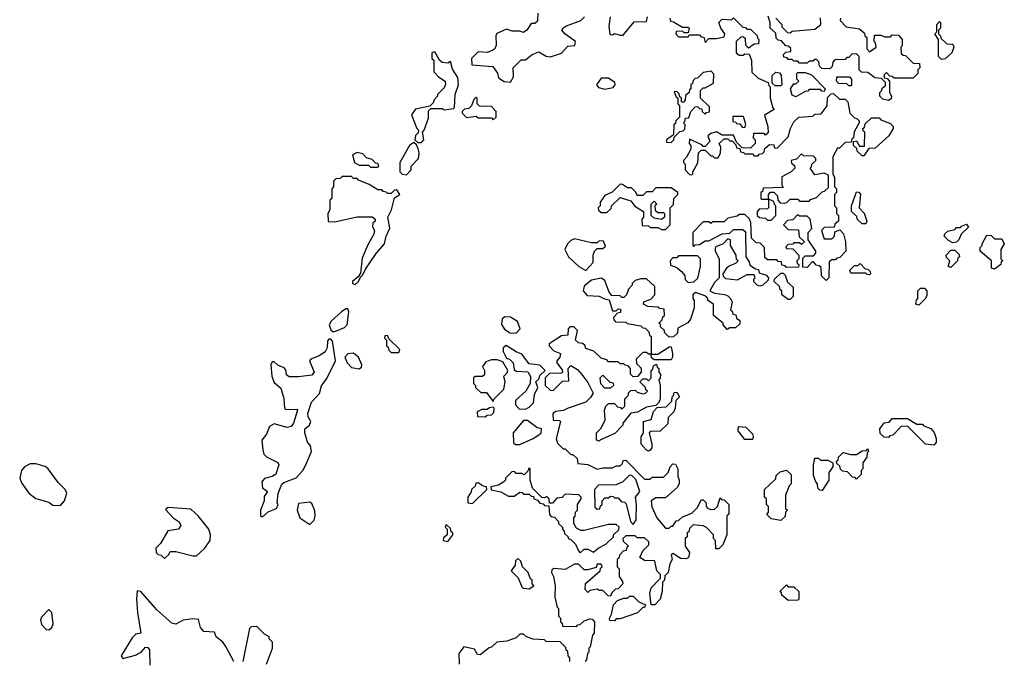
# Model space of a CAD drawing. Extents: x 2601477 to 2753313, y 449408 to 581029.
# Tile 98 of 203: x 2616320 to 2621528, y 538341 to 541730. Entities that reach past the tile are written whole.
import ezdxf

# ---------------------------------------------------------------- set-up
doc = ezdxf.new("R2010")
doc.units = 0

msp = doc.modelspace()

# ---------------------------------------------------------------- linework, layer by layer
at = {"layer": '0CON05XD'}
for points in [[(2619060, 541765), (2619058.3, 541721.7), (2619045, 541710), (2619025, 541710), (2619002.5, 541675), (2618985, 541662.5), (2618965, 541670), (2618925, 541670), (2618895, 541680), (2618843.3, 541656.7), (2618837.5, 541645), (2618840, 541595), (2618833.6, 541576.4), (2618822, 541568), (2618795, 541556.7), (2618745, 541560), (2618710, 541525), (2618711.7, 541491.7), (2618821.7, 541481.7), (2618847, 541447), (2618851.7, 541421.7), (2618883, 541403), (2618915, 541400), (2618931.7, 541428.3), (2618930, 541475), (2618973, 541517), (2618995, 541517.5), (2619030, 541545), (2619065, 541560), (2619105, 541536.7), (2619127, 541533), (2619185, 541552.5), (2619219.3, 541590.7), (2619256.4, 541593.6), (2619260, 541615), (2619202.5, 541655), (2619187.5, 541675), (2619195, 541687.5), (2619212.3, 541697.7), (2619287.5, 541725), (2619307.5, 541745)], [(2619442.5, 541745), (2619436.7, 541695), (2619441.7, 541651.7), (2619455, 541650), (2619465, 541657.5), (2619495, 541647.5), (2619511.7, 541648.3), (2619570.7, 541719.3), (2619635, 541720), (2619640, 541745)], [(2619758.3, 541738.3), (2619761.7, 541721.7), (2619778.3, 541718.3), (2619825, 541690), (2619855, 541690), (2619860, 541685), (2619855, 541660), (2619835, 541660), (2619825, 541670), (2619791.7, 541668.3), (2619790, 541655), (2619805, 541640), (2619855, 541640), (2619865, 541650), (2619915, 541650), (2619925, 541640), (2619938.3, 541638.3), (2619945, 541610), (2619965, 541630), (2620005, 541630), (2620045, 541640), (2620050, 541655), (2620027.5, 541685), (2620017.5, 541715), (2620035, 541732.5), (2620085, 541730), (2620095, 541740), (2620145, 541690), (2620158.3, 541688.3), (2620165, 541680), (2620185, 541680), (2620198.3, 541668.3), (2620218.3, 541648.3), (2620221.7, 541631.7), (2620230, 541625), (2620228.3, 541601.7), (2620205, 541600), (2620175, 541580), (2620160, 541595), (2620158.3, 541628.3), (2620148.3, 541638.3), (2620135, 541640), (2620110, 541615), (2620110, 541555), (2620125, 541542.5), (2620147, 541543), (2620155, 541550), (2620178.3, 541548.3), (2620190, 541515), (2620191.7, 541451.7), (2620225, 541420), (2620278.3, 541398.3), (2620281.7, 541381.7), (2620290, 541375), (2620290, 541315), (2620303, 541263), (2620310, 541255), (2620260, 541225), (2620277.5, 541165), (2620278.3, 541131.7), (2620265, 541120), (2620257.5, 541127.5), (2620201.7, 541128.3), (2620200, 541105), (2620210, 541095), (2620210, 541075), (2620185, 541050), (2620141.7, 541051.7), (2620111.7, 541081.7), (2620095, 541120), (2620035, 541120), (2620005, 541137.5), (2619975, 541127.5), (2619960, 541115), (2619970, 541085), (2619945, 541060), (2619935, 541060), (2619928.3, 541068.3), (2619861.7, 541098.3), (2619860, 541075), (2619870, 541065), (2619870, 541045), (2619847, 541003), (2619830, 540985), (2619830, 540975), (2619840, 540965), (2619840, 540935), (2619861.7, 540911.7), (2619875, 540910), (2619880, 540915), (2619880, 540925), (2619907, 540973), (2619910, 541025), (2619925, 541040), (2619945, 541040), (2619975, 541010), (2619985, 541010), (2619995, 541000), (2620015, 541000), (2620026.7, 541025), (2620027.5, 541055), (2620020, 541075), (2620045, 541100), (2620065, 541100), (2620075, 541090), (2620088.3, 541088.3), (2620108.3, 541068.3), (2620111.7, 541051.7), (2620128.3, 541048.3), (2620131.7, 541031.7), (2620148.3, 541028.3), (2620155, 541020), (2620195, 541020), (2620205, 541010), (2620225, 541010), (2620231.7, 541018.3), (2620248.3, 541021.7), (2620258.3, 541031.7), (2620261.7, 541048.3), (2620285, 541070), (2620308.3, 541068.3), (2620310, 541055)], [(2620915, 541302.5), (2620885, 541310), (2620870, 541325), (2620870, 541345), (2620880, 541355), (2620881.7, 541368.3), (2620898.3, 541381.7), (2620898.3, 541398.3), (2620878.3, 541418.3), (2620843, 541423), (2620805, 541450), (2620771.7, 541451.7), (2620760, 541465), (2620760, 541535), (2620745, 541550), (2620721.7, 541548.3), (2620705, 541530), (2620695, 541530), (2620685, 541520), (2620631.7, 541518.3), (2620620, 541505), (2620617, 541483), (2620605, 541470), (2620561.7, 541471.7), (2620550, 541485), (2620547, 541507), (2620535, 541520), (2620525, 541520), (2620515, 541510), (2620495, 541510), (2620485, 541500), (2620445, 541500), (2620435, 541510), (2620415, 541510), (2620405, 541520), (2620385, 541520), (2620378.3, 541528.3), (2620361.7, 541531.7), (2620360, 541545), (2620371.7, 541558.3), (2620398.3, 541561.7), (2620398.3, 541578.3), (2620385, 541590), (2620371.7, 541591.7), (2620348.3, 541618.3), (2620331.7, 541621.7), (2620321.7, 541631.7), (2620318.3, 541658.3), (2620290, 541685), (2620290, 541715), (2620278.3, 541748.3)], [(2620318.3, 541738.3), (2620350, 541705), (2620351.7, 541691.7), (2620381.7, 541661.7), (2620395, 541660), (2620405, 541670), (2620525, 541680), (2620557.5, 541705), (2620555, 541740)], [(2620661.7, 541738.3), (2620660, 541725), (2620691.7, 541691.7), (2620761.7, 541681.7), (2620788.3, 541658.3), (2620790, 541645), (2620800, 541635), (2620800, 541575), (2620815, 541560), (2620850, 541585), (2620847, 541607), (2620840, 541615), (2620841.7, 541648.3), (2620875, 541647.5), (2620895, 541640), (2620925, 541640), (2620935, 541650), (2620968.3, 541648.3), (2620987.5, 541625), (2620987.5, 541592.5), (2620980, 541585), (2620981.7, 541551.7), (2620991.7, 541541.7), (2621005, 541540), (2621045, 541500), (2621078.3, 541498.3), (2621080, 541475), (2621070, 541465), (2621070, 541445), (2621045, 541420), (2620945, 541420), (2620935, 541430), (2620921.7, 541431.7), (2620905, 541450), (2620891.7, 541438.3), (2620891.7, 541421.7), (2620908.3, 541418.3), (2620920, 541405), (2620920, 541345), (2620930, 541325), (2620928.3, 541311.7), (2620915, 541302.5)], [(2621195, 541520), (2621180, 541535), (2621180, 541625), (2621160, 541655), (2621170, 541665), (2621170, 541705), (2621185, 541720), (2621190, 541715), (2621190, 541685), (2621180, 541675), (2621180, 541655), (2621190, 541645), (2621191.7, 541631.7), (2621223, 541603), (2621255, 541600), (2621260, 541585), (2621250, 541555), (2621215, 541522.5), (2621195, 541520)], [(2618445, 541080), (2618457.5, 541095), (2618450, 541135), (2618460, 541145), (2618481.7, 541208.3), (2618482.5, 541247.5), (2618495, 541260), (2618555, 541260), (2618565, 541252.5), (2618615, 541260), (2618620, 541265), (2618622.5, 541335), (2618640, 541385), (2618637.5, 541425), (2618608.3, 541468.3), (2618598.3, 541508.3), (2618585, 541500), (2618553.9, 541503.9), (2618540, 541515), (2618515, 541560), (2618500, 541555), (2618500, 541525), (2618510, 541515), (2618510, 541455), (2618535, 541427.5), (2618570, 541405), (2618571.7, 541388.3), (2618565, 541370), (2618530, 541335), (2618530, 541325), (2618510, 541305), (2618508.3, 541291.7), (2618488.3, 541271.7), (2618413, 541257), (2618392.5, 541227.5), (2618420, 541155), (2618430, 541145), (2618428.3, 541131.7), (2618413, 541117), (2618410, 541095), (2618425, 541080), (2618445, 541080)], [(2619765, 541080), (2619780, 541095), (2619781.7, 541108.3), (2619811.7, 541138.3), (2619828.3, 541141.7), (2619838.3, 541151.7), (2619840, 541175), (2619830, 541185), (2619838.3, 541191.7), (2619841.7, 541208.3), (2619858.3, 541211.7), (2619870, 541245), (2619891.7, 541268.3), (2619905, 541270), (2619915, 541260), (2619928.3, 541258.3), (2619930, 541245), (2619945, 541230), (2619951.7, 541238.3), (2619968.3, 541241.7), (2619968.3, 541268.3), (2619920, 541315), (2619920, 541355), (2619935, 541370), (2619945, 541370), (2619990, 541395), (2619991.7, 541441.7), (2619977, 541457), (2619935, 541450), (2619905, 541420), (2619891.7, 541418.3), (2619881.7, 541408.3), (2619878.3, 541391.7), (2619870, 541385), (2619870, 541365), (2619861.7, 541358.3), (2619860, 541345), (2619841.7, 541328.3), (2619840, 541305), (2619828.3, 541291.7), (2619820, 541295), (2619820, 541315), (2619811.7, 541321.7), (2619808.3, 541338.3), (2619795, 541350), (2619781.7, 541348.3), (2619791.7, 541321.7), (2619800, 541315), (2619800, 541285), (2619810, 541275), (2619810, 541215), (2619790, 541195), (2619788.3, 541181.7), (2619780, 541175), (2619778.3, 541121.7), (2619740, 541095), (2619741.7, 541081.7), (2619765, 541080)], [(2620345, 541380), (2620315, 541380), (2620300, 541395), (2620300, 541435), (2620318.3, 541451.7), (2620338.3, 541448.3), (2620347, 541437), (2620350, 541385), (2620345, 541380)], [(2620425, 541322.5), (2620405, 541330), (2620397.5, 541365), (2620415, 541390), (2620425, 541390), (2620440, 541405), (2620430, 541415), (2620430, 541445), (2620435, 541450), (2620475, 541450), (2620508.3, 541438.3), (2620580, 541365), (2620575, 541350), (2620561.7, 541351.7), (2620555, 541360), (2620495, 541360), (2620488.3, 541351.7), (2620475, 541350), (2620425, 541322.5)], [(2620715, 541380), (2620705, 541380), (2620695, 541390), (2620651.7, 541391.7), (2620640, 541405), (2620641.7, 541428.3), (2620708.3, 541428.3), (2620720, 541415), (2620720, 541385), (2620715, 541380)], [(2619415, 541362.5), (2619458.3, 541371.7), (2619470, 541385), (2619468.3, 541398.3), (2619435, 541420), (2619395, 541420), (2619370, 541385), (2619381.7, 541371.7), (2619415, 541362.5)], [(2618825, 541200), (2618840, 541215), (2618840, 541245), (2618815, 541270), (2618751.7, 541271.7), (2618740, 541285), (2618740, 541315), (2618735, 541320), (2618721.7, 541308.3), (2618710, 541275), (2618695, 541260), (2618673, 541257), (2618660, 541245), (2618660, 541235), (2618683, 541213), (2618735, 541220), (2618745, 541210), (2618815, 541210), (2618825, 541200)], [(2620310, 541055), (2620315, 541050), (2620328.3, 541051.7), (2620385, 541110), (2620397.5, 541155), (2620415, 541190), (2620440, 541215), (2620515, 541220), (2620525, 541230), (2620558.3, 541231.7), (2620590, 541275), (2620591.7, 541318.3), (2620611.7, 541338.3), (2620625, 541340), (2620655, 541310), (2620685, 541310), (2620700, 541295), (2620710, 541235), (2620735, 541210), (2620750, 541205), (2620760, 541195), (2620760, 541185), (2620733, 541137), (2620730, 541105), (2620721.7, 541098.3), (2620718.3, 541081.7), (2620685, 541080), (2620655, 541050), (2620645, 541050), (2620620, 541005), (2620620, 540915), (2620630, 540895), (2620630, 540845), (2620640, 540835), (2620640, 540815), (2620630, 540805), (2620630, 540745), (2620640, 540735), (2620640, 540705), (2620650, 540695), (2620650, 540665), (2620631.7, 540648.3), (2620628.3, 540631.7), (2620575, 540630), (2620560, 540615), (2620575, 540570), (2620615, 540570), (2620630, 540585), (2620631.7, 540608.3), (2620658.3, 540618.3), (2620677, 540597), (2620687.5, 540555), (2620690, 540505), (2620658.3, 540471.7), (2620641.7, 540468.3), (2620635, 540460), (2620615, 540460), (2620601.7, 540448.3), (2620600, 540365), (2620585, 540350), (2620560, 540375), (2620558.3, 540418.3), (2620548.3, 540428.3), (2620531.7, 540431.7), (2620518.3, 540448.3), (2620511.7, 540448.3), (2620485, 540420), (2620461.7, 540421.7), (2620461.7, 540468.3), (2620475, 540480), (2620518.3, 540481.7), (2620530, 540495), (2620530, 540505), (2620490, 540565), (2620490, 540605), (2620510, 540625), (2620500, 540675), (2620485, 540690), (2620445, 540690), (2620435, 540700), (2620408.3, 540671.7), (2620381.7, 540668.3), (2620360, 540645), (2620385, 540620), (2620438.3, 540618.3), (2620441.7, 540581.7), (2620470, 540555), (2620455, 540540), (2620445, 540550), (2620415, 540550), (2620408.3, 540541.7), (2620385, 540540), (2620371.7, 540528.3), (2620375, 540520), (2620408.3, 540518.3), (2620440, 540485), (2620440, 540465), (2620430, 540455), (2620431.7, 540441.7), (2620440, 540435), (2620438.3, 540421.7), (2620375, 540420), (2620368.3, 540428.3), (2620351.7, 540431.7), (2620348.3, 540448.3), (2620331.7, 540451.7), (2620325, 540460), (2620275, 540460), (2620261.7, 540471.7), (2620260, 540525), (2620237, 540547), (2620215, 540550), (2620190, 540575), (2620187, 540657), (2620178.3, 540678.3), (2620155, 540700), (2620125, 540700), (2620115, 540690), (2620065, 540680), (2620045, 540660), (2619985, 540660), (2619975, 540652.5), (2619965, 540660), (2619935, 540660), (2619880, 540605), (2619880, 540535), (2619885, 540530), (2619891.7, 540538.3), (2619915, 540540), (2619945, 540560), (2619965, 540560), (2620035, 540597.5), (2620075, 540600), (2620095, 540620), (2620145, 540620), (2620158.3, 540608.3), (2620160, 540475), (2620178.3, 540448.3), (2620181.7, 540431.7), (2620211.7, 540411.7), (2620228.3, 540408.3), (2620231.7, 540391.7), (2620268.3, 540378.3), (2620280, 540365), (2620278.3, 540351.7), (2620250, 540325), (2620235, 540320), (2620220, 540325), (2620203, 540343), (2620202.5, 540357.5), (2620210, 540365), (2620205, 540380), (2620165, 540380), (2620115, 540352.5), (2620055, 540360), (2620041.7, 540371.7), (2620040, 540385), (2620061.7, 540418.3), (2620071.7, 540428.3), (2620108.3, 540441.7), (2620120, 540455), (2620111.7, 540461.7), (2620110, 540485), (2620080, 540535), (2620080, 540565), (2620065, 540570), (2620040, 540545), (2620001.7, 540528.3), (2619998.3, 540521.7), (2619997.5, 540505), (2620020, 540465), (2620020, 540365), (2619995, 540340), (2619970, 540295), (2619995, 540282.5), (2620047, 540277), (2620065, 540270), (2620080, 540255), (2620087.5, 540235), (2620080, 540195), (2620088.3, 540188.3), (2620091.7, 540171.7), (2620108.3, 540168.3), (2620111.7, 540151.7), (2620128.3, 540138.3), (2620128.3, 540121.7), (2620105, 540100), (2620075, 540100), (2620061.7, 540091.7), (2620040, 540115), (2620040, 540125), (2619990, 540165), (2619990, 540225), (2619960, 540245), (2619960, 540255), (2619948.3, 540268.3), (2619895, 540287.5), (2619880, 540275), (2619880, 540255), (2619887.5, 540245), (2619887.5, 540205), (2619867.5, 540145), (2619853, 540127), (2619801.7, 540098.3), (2619798.3, 540071.7), (2619778.3, 540051.7), (2619755, 540050), (2619730, 540075), (2619730, 540085), (2619710, 540105), (2619708.3, 540118.3), (2619700, 540125), (2619718.3, 540141.7), (2619721.7, 540158.3), (2619730, 540165), (2619728.3, 540198.3), (2619703, 540203), (2619695, 540210), (2619643, 540213), (2619620, 540225), (2619621.7, 540238.3), (2619658.3, 540251.7), (2619680, 540275), (2619678.3, 540318.3), (2619635, 540360), (2619605, 540360), (2619575, 540350), (2619560, 540335), (2619560, 540325), (2619540, 540305), (2619530, 540275), (2619515, 540260), (2619505, 540260), (2619495, 540270), (2619451.7, 540271.7), (2619438.3, 540288.3), (2619415, 540350), (2619395, 540362.5), (2619345, 540352.5), (2619305, 540320), (2619300, 540295), (2619321.7, 540271.7), (2619385, 540267.5), (2619413, 540253), (2619438.3, 540248.3), (2619455, 540190), (2619475, 540190), (2619485, 540200), (2619498.3, 540198.3), (2619498.3, 540181.7), (2619481.7, 540178.3), (2619460, 540155), (2619461.7, 540141.7), (2619471.7, 540131.7), (2619525, 540130), (2619533, 540123), (2619605, 540110), (2619615, 540100), (2619628.3, 540098.3), (2619648.3, 540078.3), (2619651.7, 540061.7), (2619660, 540055), (2619660, 539960), (2619645, 539960), (2619635, 539970), (2619615, 539970), (2619580, 539935), (2619581.7, 539911.7), (2619607, 539887), (2619607.5, 539865), (2619588.3, 539841.7), (2619565, 539840), (2619550, 539855), (2619550, 539885), (2619538.3, 539898.3), (2619521.7, 539901.7), (2619515, 539910), (2619495, 539910), (2619485, 539920), (2619435, 539920), (2619425, 539930), (2619395, 539940), (2619357, 539977), (2619315, 539990), (2619308.3, 540008.3), (2619297, 540017), (2619275, 540020), (2619260, 540035), (2619270, 540085), (2619250, 540105), (2619230, 540105), (2619220, 540095), (2619218.3, 540061.7), (2619185, 540057.5), (2619120, 540015), (2619120, 540005), (2619145, 539977.5), (2619180, 539965), (2619177.5, 539945), (2619160, 539925), (2619160, 539915), (2619188.3, 539878.3), (2619190, 539865), (2619185, 539860), (2619121.7, 539858.3), (2619100, 539835), (2619100, 539795), (2619125, 539770), (2619141.7, 539768.3), (2619191.7, 539818.3), (2619225, 539820), (2619220, 539885), (2619235, 539900), (2619269.3, 539879.3), (2619293, 539853), (2619325, 539810), (2619352.5, 539755), (2619339.3, 539730.7), (2619315, 539707.5), (2619220, 539675), (2619197, 539663), (2619153, 539657), (2619140, 539645), (2619141.7, 539611.7), (2619175, 539610), (2619180, 539605), (2619157.5, 539515), (2619165, 539490), (2619195, 539460), (2619205, 539460), (2619235, 539430), (2619245, 539430), (2619268.3, 539408.3), (2619271.7, 539381.7), (2619325, 539377.5), (2619375, 539352.5), (2619405, 539360), (2619455, 539360), (2619475, 539370), (2619495, 539370), (2619508.3, 539381.7), (2619511.7, 539398.3), (2619525, 539400), (2619625, 539300), (2619655, 539300), (2619665, 539310), (2619725, 539310), (2619750, 539335), (2619760, 539365), (2619775, 539380), (2619788.3, 539378.3), (2619800, 539355), (2619800, 539315), (2619807.5, 539295), (2619807.5, 539275), (2619797.5, 539255), (2619735, 539200), (2619685, 539200), (2619660, 539185), (2619663, 539153), (2619690, 539095), (2619735, 539040), (2619755, 539040), (2619765, 539050), (2619775, 539050), (2619791.7, 539078.3), (2619805, 539080), (2619825, 539100), (2619875, 539120), (2619905, 539150), (2619925, 539190), (2619935, 539190), (2619950, 539175), (2619950, 539155), (2619960, 539145), (2619978.3, 539138.3), (2619995, 539140), (2620010, 539155), (2620025, 539200), (2620031.7, 539191.7), (2620045, 539190), (2620070, 539165), (2620070, 539115), (2620060, 539105), (2620060, 539005), (2620038.3, 538951.7), (2620018.3, 538931.7), (2620001.7, 538931.7), (2620000, 538975), (2619990, 538985), (2619990, 539005), (2619953, 539043), (2619935, 539052.5), (2619881.7, 539058.3), (2619861.7, 539038.3), (2619858.3, 539021.7), (2619850, 539015), (2619850, 538995), (2619840, 538985), (2619840, 538945), (2619861.7, 538911.7), (2619857.5, 538885), (2619845, 538877.5), (2619815, 538880), (2619777, 538907), (2619765, 538900), (2619770, 538875), (2619758.3, 538851.7), (2619750, 538805), (2619731.7, 538788.3), (2619730, 538765), (2619720, 538755), (2619717.5, 538705), (2619706.7, 538665), (2619680, 538635), (2619660, 538635), (2619652.5, 538695), (2619660, 538725), (2619701.7, 538768.3)], [(2620155, 541160), (2620160, 541175), (2620148.3, 541218.3), (2620091.7, 541218.3), (2620091.7, 541191.7), (2620108.3, 541188.3), (2620111.7, 541181.7), (2620128.3, 541178.3), (2620141.7, 541161.7), (2620155, 541160)], [(2620785, 541010), (2620775, 541010), (2620750, 541035), (2620748.3, 541048.3), (2620730, 541065), (2620730, 541085), (2620745, 541090), (2620761.7, 541061.7), (2620788.3, 541061.7), (2620790, 541135), (2620781.7, 541141.7), (2620780, 541155), (2620788.3, 541161.7), (2620791.7, 541178.3), (2620825, 541210), (2620865, 541210), (2620875, 541200), (2620925, 541180), (2620940, 541165), (2620940, 541155), (2620917.5, 541115), (2620845, 541050), (2620811.7, 541048.3), (2620785, 541010)], [(2618365, 540910), (2618390, 540935), (2618390, 540955), (2618430, 540995), (2618432.5, 541025), (2618427, 541047), (2618418.3, 541068.3), (2618405, 541080), (2618382.5, 541065), (2618330, 540975), (2618330, 540925), (2618343, 540913), (2618365, 540910)], [(2618215, 540950), (2618220, 540955), (2618215, 540970), (2618201.7, 540971.7), (2618185, 540990), (2618155, 541000), (2618135, 541020), (2618105, 541027.5), (2618080, 541015), (2618090, 540975), (2618115, 540960), (2618165, 540960), (2618175, 540950), (2618215, 540950)], [(2620295, 540670), (2620320, 540695), (2620320, 540745), (2620311.7, 540751.7), (2620308.3, 540768.3), (2620280, 540780), (2620280, 540805), (2620291.7, 540818.3), (2620308.3, 540818.3), (2620328.3, 540798.3), (2620330, 540775), (2620341.7, 540761.7), (2620365, 540760), (2620377, 540763), (2620395, 540780), (2620435, 540780), (2620445, 540770), (2620495, 540770), (2620501.7, 540778.3), (2620535, 540790), (2620565, 540820), (2620577, 540823), (2620598.3, 540841.7), (2620598.3, 540908.3), (2620575, 540917.5), (2620525, 540910), (2620500, 540945), (2620508.3, 540951.7), (2620510, 540965), (2620530, 540985), (2620530, 540995), (2620518.3, 541008.3), (2620465, 541010), (2620455, 541020), (2620428.3, 540991.7), (2620400, 540985), (2620401.7, 540971.7), (2620418.3, 540958.3), (2620420, 540945), (2620400, 540925), (2620351.7, 540898.3), (2620350, 540855), (2620358.3, 540841.7), (2620251.7, 540838.3), (2620248.3, 540821.7), (2620240, 540815), (2620240, 540785), (2620245, 540780), (2620280, 540780), (2620280, 540735), (2620275, 540730), (2620231.7, 540728.3), (2620220, 540715), (2620220, 540695), (2620233, 540683), (2620265, 540680), (2620275, 540670), (2620295, 540670)], [(2618095, 540330), (2618112.5, 540345), (2618121.7, 540368.3), (2618135, 540380), (2618149.3, 540410.7), (2618205, 540492.5), (2618250, 540545), (2618257.5, 540585), (2618277, 540627), (2618267.5, 540685), (2618286.4, 540723.6), (2618301.7, 540788.3), (2618330, 540805), (2618315, 540830), (2618301.7, 540828.3), (2618285, 540810), (2618265, 540810), (2618258.3, 540818.3), (2618241.7, 540821.7), (2618235, 540830), (2618215, 540830), (2618168.3, 540858.3), (2618111.7, 540881.7), (2618105, 540890), (2618085, 540890), (2618075, 540900), (2618025, 540900), (2618015, 540890), (2617991.7, 540888.3), (2617980, 540875), (2617980, 540845), (2617970, 540835), (2617970, 540785), (2617960, 540775), (2617960, 540725), (2617950, 540705), (2617951.7, 540661.7), (2617985, 540660), (2618105, 540687.5), (2618185, 540687.5), (2618200, 540675), (2618200, 540665), (2618187, 540653), (2618186.7, 540635), (2618196, 540615), (2618193.8, 540595), (2618160.5, 540539.5), (2618131.2, 540468.8), (2618121.7, 540388.3), (2618110, 540370), (2618080, 540345), (2618080, 540335), (2618095, 540330)], [(2619735, 540620), (2619760, 540645), (2619760, 540735), (2619778.3, 540751.7), (2619780, 540785), (2619800, 540805), (2619800, 540815), (2619765, 540840), (2619685, 540840), (2619665, 540820), (2619635, 540820), (2619615, 540800), (2619585, 540800), (2619578.3, 540818.3), (2619555, 540840), (2619535, 540840), (2619508.3, 540858.3), (2619495, 540860), (2619453, 540817), (2619415, 540800), (2619390, 540765), (2619390, 540745), (2619380, 540735), (2619381.7, 540721.7), (2619395, 540710), (2619425, 540710), (2619448.3, 540731.7), (2619450, 540745), (2619495, 540790), (2619551.7, 540771.7), (2619573.6, 540743.6), (2619620, 540715), (2619620, 540685), (2619610, 540675), (2619611.7, 540641.7), (2619645, 540640), (2619655, 540630), (2619695, 540630), (2619715, 540620), (2619735, 540620)], [(2620795, 540650), (2620775, 540650), (2620750, 540675), (2620748.3, 540688.3), (2620720, 540715), (2620720, 540745), (2620745, 540820), (2620758.3, 540818.3), (2620767, 540807), (2620760, 540735), (2620787, 540707), (2620800, 540665), (2620795, 540650)], [(2619715, 540672.5), (2619675, 540680), (2619660, 540695), (2619660, 540755), (2619675, 540770), (2619690, 540755), (2619680, 540745), (2619681.7, 540721.7), (2619695, 540710), (2619725, 540710), (2619730, 540705), (2619730, 540685), (2619715, 540672.5)], [(2621255, 540550), (2621231.7, 540561.7), (2621210, 540585), (2621213, 540597), (2621228.3, 540611.7), (2621265, 540620), (2621275, 540630), (2621295, 540630), (2621301.7, 540638.3), (2621328.3, 540648.3), (2621338.3, 540631.7), (2621300, 540595), (2621287.5, 540565), (2621275, 540552.5), (2621255, 540550)], [(2619315, 540402.5), (2619352.5, 540445), (2619352.5, 540485), (2619360, 540505), (2619375, 540520), (2619405, 540520), (2619418.3, 540531.7), (2619408.3, 540558.3), (2619385, 540560), (2619375, 540550), (2619345, 540550), (2619255, 540570), (2619235, 540562.5), (2619217.5, 540545), (2619202.5, 540515), (2619222.5, 540475), (2619277.5, 540425), (2619315, 540402.5)], [(2621475, 540410), (2621460, 540415), (2621460, 540455), (2621400, 540505), (2621400, 540525), (2621410, 540535), (2621410, 540545), (2621435, 540590), (2621458.3, 540588.3), (2621475, 540570), (2621515, 540570), (2621527.5, 540545), (2621510, 540515), (2621510, 540465), (2621520, 540455), (2621511.7, 540448.3), (2621510, 540435), (2621475, 540410)], [(2621245, 540420), (2621230, 540425), (2621240, 540455), (2621221.7, 540471.7), (2621220, 540485), (2621245, 540510), (2621265, 540510), (2621288.3, 540488.3), (2621290, 540475), (2621281.7, 540468.3), (2621280, 540455), (2621245, 540420)], [(2619855, 540340), (2619885, 540342.5), (2619907, 540363), (2619920, 540425), (2619920, 540465), (2619905, 540480), (2619805, 540480), (2619795, 540470), (2619775, 540470), (2619760, 540455), (2619761.7, 540431.7), (2619795, 540420), (2619819.3, 540399.3), (2619837, 540377), (2619840, 540355), (2619855, 540340)], [(2620815, 540380), (2620801.7, 540381.7), (2620795, 540390), (2620715, 540390), (2620710, 540405), (2620735, 540430), (2620755, 540430), (2620765, 540440), (2620791.7, 540411.7), (2620805, 540410), (2620818.3, 540398.3), (2620820, 540385), (2620815, 540380)], [(2620395, 540250), (2620385, 540250), (2620350, 540275), (2620350, 540295), (2620341.7, 540301.7), (2620338.3, 540318.3), (2620310, 540345), (2620311.7, 540358.3), (2620345, 540390), (2620358.3, 540388.3), (2620368.3, 540378.3), (2620381.7, 540341.7), (2620410, 540315), (2620410, 540265), (2620395, 540250)], [(2621075, 540220), (2621060, 540225), (2621063, 540247), (2621070, 540255), (2621070, 540295), (2621085, 540310), (2621105, 540310), (2621117.5, 540295), (2621117, 540273), (2621110, 540255), (2621075, 540220)], [(2617978.3, 540078.3), (2617995, 540083.3), (2618038.3, 540101.7), (2618052.5, 540115), (2618060, 540185), (2618055, 540200), (2618045, 540200), (2618022.5, 540185), (2617967.5, 540135), (2617957.5, 540115), (2617965, 540090), (2617978.3, 540078.3)], [(2618945, 540072.5), (2618967.5, 540095), (2618953, 540133), (2618916.4, 540156.4), (2618885, 540157.5), (2618871.7, 540148.3), (2618868.3, 540118.3), (2618883.6, 540093.6), (2618913, 540073), (2618945, 540072.5)], [(2617605, 539100), (2617633.8, 539126.2), (2617677.5, 539145), (2617687.5, 539165), (2617682.5, 539175), (2617687, 539223), (2617707, 539273), (2617717.5, 539282.5), (2617783, 539307), (2617817.5, 539345), (2617832.5, 539375), (2617862.5, 539445), (2617857.5, 539475), (2617842.5, 539495), (2617827.5, 539545), (2617827.5, 539565), (2617852.5, 539585), (2617860, 539605), (2617845, 539630), (2617843.6, 539646.4), (2617863.9, 539706.1), (2617905, 539753.3), (2617916.1, 539793.9), (2617945, 539832.5), (2617990, 539925), (2617975, 540030), (2617965, 540040), (2617955, 540040), (2617948.3, 540031.7), (2617946.4, 539993.6), (2617936.4, 539973.6), (2617907, 539953), (2617860, 539935), (2617852.5, 539925), (2617877.5, 539865), (2617865, 539850), (2617795, 539840), (2617745, 539840), (2617731.7, 539851.7), (2617727, 539877), (2617718.3, 539888.3), (2617685, 539902.5), (2617665, 539920), (2617655, 539920), (2617647.5, 539905), (2617653.3, 539845), (2617665, 539810), (2617701.7, 539781.7), (2617716.4, 539726.4), (2617720, 539675), (2617728.3, 539668.3), (2617785, 539670), (2617790, 539665), (2617767.5, 539595), (2617755, 539577.5), (2617735, 539572.5), (2617665, 539592.5), (2617641.2, 539578.8), (2617625, 539537.5), (2617600, 539505), (2617606.2, 539455), (2617611.7, 539431.7), (2617625, 539417.5), (2617685, 539387.5), (2617690, 539375), (2617673.9, 539326.1), (2617655, 539313.3), (2617615, 539302.5), (2617600, 539285), (2617603.3, 539253.3), (2617630, 539235), (2617613, 539207), (2617613.3, 539185), (2617593.3, 539135), (2617593, 539103), (2617605, 539100)], [(2618325, 539970), (2618330, 539985), (2618271.7, 540041.7), (2618265, 540060), (2618251.7, 540058.3), (2618250, 540045), (2618260, 540035), (2618260, 540005), (2618268.3, 539998.3), (2618271.7, 539981.7), (2618285, 539970), (2618325, 539970)], [(2618115, 539882.5), (2618128.3, 539891.7), (2618130, 539905), (2618112.5, 539945), (2618085, 539966.7), (2618055, 539962.5), (2618040, 539945), (2618052.5, 539915), (2618075, 539890), (2618115, 539882.5)], [(2618995, 539670), (2619015, 539680), (2619037, 539703), (2619043, 539747), (2619060, 539785), (2619050, 539815), (2619068.3, 539831.7), (2619071.7, 539848.3), (2619100, 539875), (2619071.7, 539901.7), (2619015, 539910), (2618975, 539960), (2618945, 539972.5), (2618893.6, 540006.4), (2618877.5, 539995), (2618876.7, 539975), (2618895, 539940), (2618910, 539935), (2618930, 539915), (2618935, 539880), (2618945, 539870), (2619007, 539867), (2619021.7, 539841.7), (2619020, 539805), (2618997.5, 539765), (2618942.5, 539715), (2618943, 539693), (2618961.7, 539671.7), (2618995, 539670)], [(2619765, 539930), (2619675, 539930), (2619661.7, 539941.7), (2619660, 539960), (2619695, 539960), (2619755, 540000), (2619765, 540000), (2619772.5, 539965), (2619772.5, 539945), (2619765, 539930)], [(2618825, 539710), (2618830, 539725), (2618880, 539775), (2618887.5, 539815), (2618880, 539845), (2618898.3, 539861.7), (2618902.5, 539875), (2618875, 539920), (2618845, 539930), (2618815, 539930), (2618785, 539920), (2618767.5, 539895), (2618777.5, 539875), (2618778.3, 539851.7), (2618767, 539843), (2618728.3, 539841.7), (2618720, 539835), (2618720, 539805), (2618730, 539795), (2618730, 539785), (2618758.3, 539758.3), (2618788.3, 539758.3), (2618825, 539710)], [(2619385, 539500), (2619370, 539505), (2619370, 539545), (2619395, 539570), (2619417, 539613), (2619412.5, 539665), (2619420, 539685), (2619435, 539700), (2619465, 539700), (2619481.7, 539681.7), (2619498.3, 539678.3), (2619505, 539670), (2619520, 539685), (2619520, 539725), (2619538.3, 539741.7), (2619541.7, 539758.3), (2619551.7, 539768.3), (2619575, 539770), (2619585, 539760), (2619615, 539750), (2619630, 539755), (2619640, 539765), (2619631.7, 539771.7), (2619630, 539785), (2619600, 539815), (2619615, 539830), (2619635, 539830), (2619645, 539820), (2619660, 539835), (2619660, 539875), (2619668.3, 539881.7), (2619671.7, 539898.3), (2619688.3, 539908.3), (2619691.7, 539891.7), (2619700, 539885), (2619700, 539865), (2619710, 539855), (2619707, 539833), (2619700, 539825), (2619707.5, 539795), (2619707.5, 539725), (2619700, 539705), (2619685, 539690), (2619635, 539680), (2619587, 539653), (2619551.7, 539648.3), (2619510, 539595), (2619510, 539585), (2619468.3, 539541.7), (2619391.7, 539508.3), (2619385, 539500)], [(2619445, 539780), (2619415, 539780), (2619393, 539803), (2619390, 539835), (2619405, 539850), (2619441.7, 539811.7), (2619458.3, 539808.3), (2619460, 539795), (2619445, 539780)], [(2619645, 539447.5), (2619635, 539452.5), (2619606.7, 539485), (2619607, 539523), (2619620, 539545), (2619620, 539605), (2619660, 539615), (2619673, 539657), (2619691.7, 539678.3), (2619738.3, 539681.7), (2619768.3, 539711.7), (2619770, 539735), (2619778.3, 539741.7), (2619781.7, 539758.3), (2619795, 539760), (2619810, 539735), (2619790, 539715), (2619787.5, 539675), (2619780, 539655), (2619750, 539625), (2619748.3, 539591.7), (2619707, 539553), (2619658.3, 539551.7), (2619650, 539545), (2619663.3, 539485), (2619662.5, 539465), (2619655, 539452.5), (2619645, 539447.5)], [(2618785, 539630), (2618791.7, 539638.3), (2618815, 539640), (2618828.3, 539651.7), (2618830, 539675), (2618825, 539680), (2618805, 539677.5), (2618791.7, 539668.3), (2618765, 539667.5), (2618740, 539655), (2618741.7, 539631.7), (2618785, 539630)], [(2618965, 539482.5), (2619036.1, 539513.9), (2619066.1, 539533.9), (2619077.5, 539545), (2619080, 539565), (2619055, 539572.5), (2619005, 539610), (2618985, 539610), (2618930, 539545), (2618931.7, 539491.7), (2618943, 539483), (2618965, 539482.5)], [(2621155, 539480), (2621110, 539485), (2621015, 539580), (2620981.7, 539578.3), (2620938.3, 539531.7), (2620921.7, 539528.3), (2620915, 539520), (2620891.7, 539521.7), (2620871.7, 539541.7), (2620870, 539565), (2620891.7, 539598.3), (2620918.3, 539601.7), (2620935, 539620), (2621015, 539620), (2621065, 539590), (2621095, 539590), (2621101.7, 539581.7), (2621138.3, 539568.3), (2621157, 539547), (2621167.5, 539515), (2621167, 539493), (2621155, 539480)], [(2620195, 539510), (2620155, 539510), (2620120, 539555), (2620121.7, 539578.3), (2620160, 539575), (2620195, 539540), (2620200, 539525), (2620195, 539510)], [(2620745, 539300), (2620738.3, 539308.3), (2620725, 539310), (2620698.3, 539338.3), (2620671.7, 539341.7), (2620661.7, 539351.7), (2620658.3, 539368.3), (2620641.7, 539381.7), (2620640, 539395), (2620648.3, 539401.7), (2620650, 539415), (2620675, 539440), (2620715, 539430), (2620745, 539430), (2620775, 539450), (2620798.3, 539451.7), (2620805, 539460), (2620810, 539445), (2620801.7, 539438.3), (2620800, 539415), (2620780, 539385), (2620780, 539355), (2620770, 539345), (2620770, 539325), (2620745, 539300)], [(2620565, 539240), (2620551.7, 539241.7), (2620541.7, 539251.7), (2620540, 539275), (2620530, 539285), (2620518.3, 539318.3), (2620517.5, 539375), (2620525, 539410), (2620545, 539410), (2620555, 539400), (2620595, 539400), (2620620, 539385), (2620620, 539365), (2620600, 539335), (2620600, 539295), (2620565, 539240)], [(2616535, 539160), (2616557.5, 539185), (2616570, 539225), (2616560, 539245), (2616522.7, 539282.7), (2616470, 539355), (2616455, 539366.7), (2616405, 539380), (2616375, 539380), (2616346.1, 539363.9), (2616330, 539345), (2616320, 539305), (2616329.3, 539279.3), (2616367.5, 539225), (2616405, 539197.5), (2616475, 539177.5), (2616495, 539162.5), (2616535, 539160)], [(2619285, 538910), (2619305, 538930), (2619325, 538930), (2619355, 538912.5), (2619380, 538935), (2619420, 538955), (2619460, 538995), (2619460, 539005), (2619488.3, 539031.7), (2619490, 539045), (2619475, 539060), (2619435, 539060), (2619305, 539027.5), (2619288.3, 539028.3), (2619265, 539040), (2619250, 539065), (2619250, 539095), (2619257, 539103), (2619260, 539125), (2619270, 539135), (2619270, 539165), (2619290, 539195), (2619290, 539205), (2619277, 539217), (2619205, 539220), (2619188.3, 539201.7), (2619161.7, 539198.3), (2619138.3, 539171.7), (2619121.7, 539171.7), (2619120, 539195), (2619108.3, 539208.3), (2619095, 539200), (2619081.7, 539201.7), (2619031.7, 539251.7), (2619020, 539295), (2619020, 539355), (2619015, 539360), (2619008.3, 539341.7), (2618988.3, 539321.7), (2618975, 539330), (2618945, 539330), (2618938.3, 539338.3), (2618925, 539340), (2618890, 539305), (2618890, 539295), (2618880, 539285), (2618851.7, 539268.3), (2618811.7, 539258.3), (2618813, 539243), (2618865, 539232.5), (2618905, 539210), (2618935, 539210), (2618965, 539230), (2618978.3, 539228.3), (2618985, 539220), (2619015, 539220), (2619025, 539210), (2619038.3, 539208.3), (2619040, 539195), (2619058.3, 539188.3), (2619071.7, 539171.7), (2619088.3, 539168.3), (2619095, 539160), (2619118.3, 539158.3), (2619121.7, 539111.7), (2619131.7, 539101.7), (2619148.3, 539098.3), (2619170, 539075), (2619170, 539065), (2619190, 539045), (2619190, 539035), (2619200, 539025), (2619201.7, 539011.7), (2619220, 538995), (2619220, 538985), (2619235, 538980), (2619260, 538955), (2619275, 538920), (2619285, 538910)], [(2620345, 539080), (2620295, 539090), (2620271.7, 539111.7), (2620280, 539125), (2620280, 539155), (2620270, 539165), (2620270, 539195), (2620260, 539205), (2620260, 539245), (2620318.3, 539301.7), (2620321.7, 539318.3), (2620341.7, 539338.3), (2620375, 539347.5), (2620400, 539325), (2620400, 539275), (2620390, 539265), (2620370, 539215), (2620370, 539145), (2620380, 539135), (2620370, 539125), (2620368.3, 539101.7), (2620345, 539080)], [(2619565, 539060), (2619580, 539085), (2619582.5, 539165), (2619577.5, 539205), (2619600, 539235), (2619578.3, 539298.3), (2619558.3, 539318.3), (2619545, 539320), (2619510, 539285), (2619475, 539270), (2619381.7, 539268.3), (2619360, 539245), (2619361.7, 539151.7), (2619375, 539140), (2619388.3, 539141.7), (2619391.7, 539158.3), (2619400, 539165), (2619400, 539185), (2619415, 539200), (2619435, 539200), (2619445, 539210), (2619458.3, 539208.3), (2619465, 539200), (2619485, 539200), (2619501.7, 539181.7), (2619518.3, 539178.3), (2619528.3, 539168.3), (2619550, 539075), (2619565, 539060)], [(2618715, 539170), (2618790, 539245), (2618788.3, 539258.3), (2618771.7, 539261.7), (2618745, 539280), (2618731.7, 539278.3), (2618728.3, 539261.7), (2618710, 539245), (2618708.3, 539231.7), (2618690, 539205), (2618690, 539175), (2618715, 539170)], [(2617085, 538880), (2617108.3, 538901.7), (2617115, 538917.5), (2617145, 538916.7), (2617235, 538893.8), (2617255, 538893.8), (2617297, 538933), (2617326.7, 538975), (2617330, 539005), (2617320, 539035), (2617263.3, 539105), (2617225, 539141.2), (2617105, 539150), (2617091.7, 539138.3), (2617132.5, 539095), (2617163, 539073), (2617172.5, 539055), (2617160, 539035), (2617103.6, 539026.4), (2617065, 538960), (2617040, 538935), (2617041.7, 538911.7), (2617051.7, 538901.7), (2617068.3, 538898.3), (2617085, 538880)], [(2617855, 539060), (2617877, 539083), (2617882.5, 539105), (2617881.7, 539131.7), (2617865, 539170), (2617855, 539177.5), (2617795, 539170), (2617787.5, 539135), (2617802.5, 539095), (2617855, 539060)], [(2618585, 538970), (2618610, 539005), (2618610, 539015), (2618601.7, 539021.7), (2618598.3, 539038.3), (2618575, 539060), (2618570, 539045), (2618580, 539035), (2618580, 539005), (2618561.7, 538988.3), (2618560, 538975), (2618585, 538970)], [(2619701.7, 538768.3), (2619710, 538775), (2619710, 538795), (2619690, 538815), (2619680, 538865), (2619675, 538870), (2619628.3, 538868.3), (2619600, 538885), (2619615, 538920), (2619648.3, 538951.7), (2619648.3, 538968.3), (2619625, 538990), (2619585, 538990), (2619575, 539000), (2619525, 539000), (2619510, 538985), (2619511.7, 538971.7), (2619540, 538945), (2619531.7, 538938.3), (2619528.3, 538921.7), (2619511.7, 538918.3), (2619491.7, 538898.3), (2619488.3, 538881.7), (2619480, 538875), (2619480, 538835), (2619490, 538825), (2619490, 538785), (2619508.3, 538758.3), (2619510, 538745), (2619485, 538720), (2619471.7, 538718.3), (2619451.7, 538698.3), (2619445, 538680), (2619431.7, 538681.7), (2619405, 538710), (2619385, 538710), (2619375, 538717.5), (2619335, 538710), (2619325, 538700), (2619310, 538715), (2619311.7, 538748.3), (2619390, 538815), (2619391.7, 538828.3), (2619400, 538835), (2619395, 538850), (2619375, 538850), (2619368.3, 538831.7), (2619325, 538820), (2619305, 538820), (2619275, 538850), (2619255, 538850), (2619205, 538822.5), (2619145, 538827.5), (2619135, 538820), (2619132.5, 538805), (2619142.5, 538785), (2619152.5, 538735), (2619150, 538675), (2619163, 538623), (2619170, 538615), (2619170, 538575), (2619180, 538565), (2619180, 538545), (2619188.3, 538538.3), (2619191.7, 538521.7), (2619265, 538520), (2619271.7, 538528.3), (2619285, 538530), (2619305, 538550), (2619335, 538560), (2619348.3, 538558.3), (2619360, 538545), (2619357.5, 538485), (2619350, 538475), (2619337, 538413), (2619330, 538405), (2619330, 538385), (2619323, 538377), (2619317, 538343), (2619310, 538335)], [(2619015, 538720), (2619040, 538735), (2619030, 538745), (2619030, 538765), (2619021.7, 538771.7), (2619010, 538805), (2618980, 538835), (2618970, 538865), (2618955, 538880), (2618943, 538867), (2618940, 538845), (2618920, 538815), (2618957, 538777), (2618975, 538730), (2618983, 538723), (2619015, 538720)], [(2620385, 538657.5), (2620350, 538685), (2620348.3, 538698.3), (2620340, 538705), (2620375, 538740), (2620385, 538730), (2620415, 538730), (2620440, 538705), (2620440, 538665), (2620435, 538660), (2620385, 538657.5)], [(2617452.5, 538335), (2617410, 538415), (2617395, 538437.5), (2617360, 538465), (2617350, 538490), (2617293.9, 538493.9), (2617276.7, 538515), (2617265, 538557.5), (2617235, 538560), (2617185, 538553.3), (2617145, 538532.5), (2617125, 538537.5), (2617045, 538607.5), (2616960, 538705), (2616941.7, 538708.3), (2616937.5, 538665), (2616942.5, 538595), (2616960, 538485), (2616935, 538480), (2616915, 538460), (2616857.5, 538365), (2616865, 538350), (2616931.7, 538368.3), (2616962.5, 538385), (2616985, 538410), (2616998.3, 538408.3), (2617007, 538397), (2617007.5, 538315)], [(2619465, 538550), (2619441.7, 538551.7), (2619440, 538565), (2619450, 538585), (2619460, 538635), (2619481.7, 538658.3), (2619515, 538670), (2619535, 538670), (2619545, 538680), (2619565, 538680), (2619595, 538650), (2619630, 538635), (2619625, 538620), (2619615, 538620), (2619587, 538593), (2619495, 538560), (2619475, 538560), (2619465, 538550)], [(2616475, 538502.5), (2616490, 538515), (2616497.5, 538535), (2616490, 538595), (2616475, 538610), (2616435, 538570), (2616430, 538555), (2616435, 538530), (2616460, 538505), (2616475, 538502.5)], [(2617625, 538320), (2617657.5, 538405), (2617657, 538437), (2617640, 538455), (2617640, 538465), (2617615, 538480), (2617575, 538520), (2617545, 538517.5), (2617535, 538510), (2617500, 538335)], [(2619230, 538335), (2619230, 538355), (2619220, 538365), (2619218.3, 538388.3), (2619210, 538395), (2619208.3, 538408.3), (2619178.3, 538438.3), (2619105, 538440), (2619095, 538450), (2619035, 538452.5), (2619000, 538465), (2618985, 538480), (2618965, 538480), (2618945, 538460), (2618897, 538443), (2618843, 538437), (2618815, 538410), (2618803, 538407), (2618755, 538370), (2618741.7, 538371.7), (2618725, 538400), (2618668.3, 538411.7), (2618643, 538377), (2618645, 538320)]]:
    msp.add_lwpolyline(points, dxfattribs=at)

doc.saveas('drawing.dxf')
